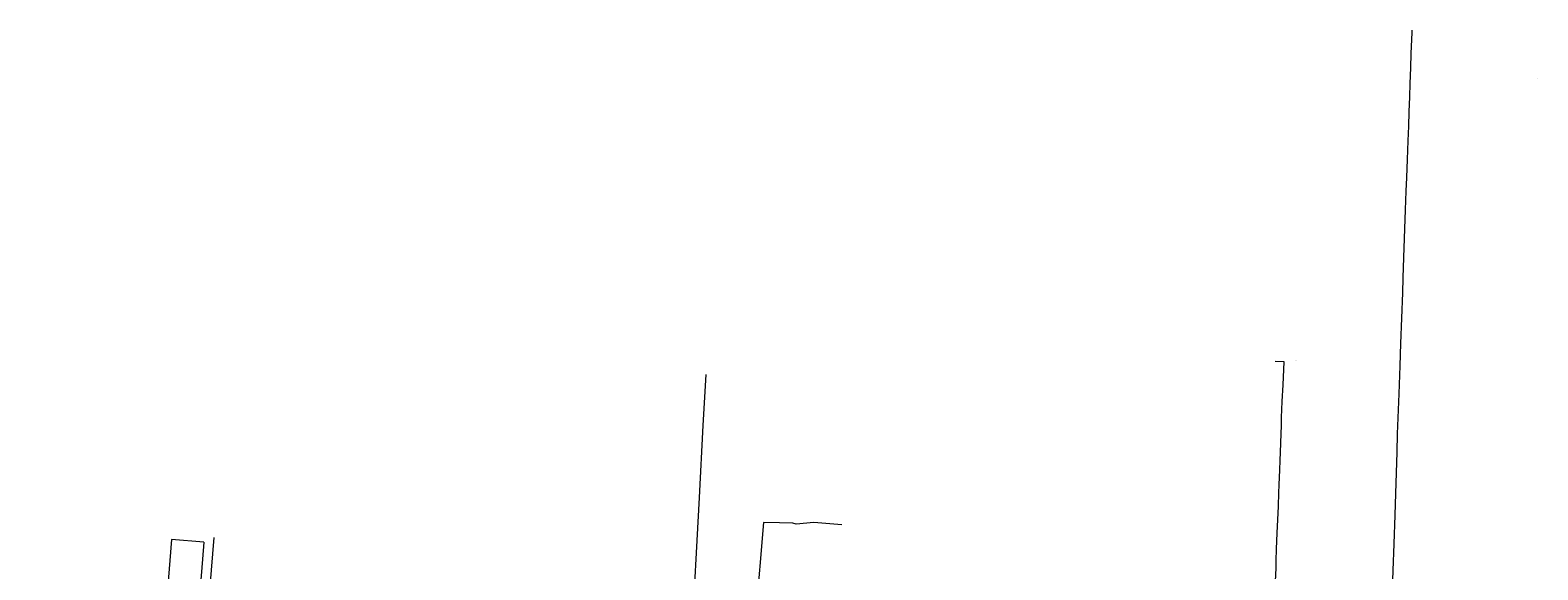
# Model space of a CAD drawing. Header units: metres. Extents: x 132979 to 136732, y 466067 to 467676.
# Tile 5 of 6: x 134241 to 135423, y 466887 to 467309. Entities that reach past the tile are written whole.
import ezdxf
from ezdxf.enums import TextEntityAlignment as Align
from ezdxf.lldxf.tags import DXFTag

# ---------------------------------------------------------------- set-up
doc = ezdxf.new("R2010")
doc.units = ezdxf.units.M
doc.layers.add('B-WE-KG-GRENS_PERCEEL-G', color=150, linetype='KG-PERCEEL', lineweight=18)
doc.layers.add('B-WE-KG-GRENS_PERCEEL-S', color=150, linetype='Continuous', lineweight=25)
doc.styles.add('NLCS-ISO', font='NLCS-ISO.ttf')
tags = doc.linetypes.add('KG-PERCEEL', pattern='A,5.5,-2,["P",Standard,S=1.8,R=0,X=-0.5,Y=-0.9],-2,5.5,-2,[5,NLCS.SHX,S=0.75,R=0,X=0,Y=0],-2', length=19).pattern_tags.tags
tags[6] = DXFTag(74, 10)

# ---------------------------------------------------------------- blocks, each defined once
blk = doc.blocks.new('SKG-PERCEELNUMMER-SO')
at = {"style": 'NLCS-ISO', "oblique": 10, "flags": 1}
blk.add_attdef('GEMEENTECODE', text='', height=1.8, dxfattribs=at).set_placement((0, 2.6), align=Align.MIDDLE_CENTER)
at = {"style": 'NLCS-ISO', "oblique": 10}
blk.add_attdef('SECTIE', text='', height=1.8, dxfattribs=at).set_placement((-0.5, 0), align=Align.MIDDLE_RIGHT)
blk.add_attdef('PERCEELNUMMER', text='', height=1.8, dxfattribs=at).set_placement((0.5, 0), align=Align.MIDDLE_LEFT)

msp = doc.modelspace()

# ---------------------------------------------------------------- linework, layer by layer
at = {"layer": 'B-WE-KG-GRENS_PERCEEL-G', "flags": 128}
for points in [[(135305.833, 466777.367), (135307.106, 466814.979), (135307.893, 466840.696), (135308.557, 466863.214), (135309.324, 466886.331), (135310.052, 466907.199), (135310.814, 466929.641), (135311.389, 466946.811), (135311.805, 466962.805), (135312.324, 466979.125), (135312.653, 466993.322), (135313.821, 467024.633), (135314.651, 467046.652), (135315.213, 467064.197), (135315.922, 467083.992), (135316.677, 467103.661), (135317.071, 467115.458), (135317.704, 467131.553), (135318.945, 467168.669), (135319.421, 467183.242), (135319.818, 467194.038), (135320.362, 467208.259), (135320.962, 467222.778), (135321.399, 467234.25), (135321.807, 467245.521), (135322.251, 467257.343), (135322.612, 467267.565), (135323.095, 467280.035), (135323.449, 467291.184), (135324.061, 467307.503), (135324.175, 467309.402)], [(135217.875, 466707.747), (135217.256, 466722.275), (135216.434, 466736.207), (135215.443, 466761.412), (135214.189, 466795.018), (135214.63, 466807.389), (135215.34, 466826.007), (135215.883, 466842.277), (135216.485, 466859.646), (135216.953, 466872.591), (135217.119, 466878.139), (135217.467, 466888.286), (135217.634, 466893.984), (135217.953, 466903.431), (135218.417, 466915.751), (135219.295, 466936.793), (135219.72, 466947.189), (135219.915, 466953.387), (135220.184, 466959.409), (135220.401, 466965.082), (135220.706, 466972.704), (135220.876, 466978.802), (135221.129, 466986.299), (135221.382, 466993.522), (135221.654, 467000.019), (135221.786, 467006.207), (135222.368, 467018.651), (135223.038, 467031.768), (135223.807, 467049.661), (135216.841, 467049.979)], [(134751.935, 466685.229), (134754.412, 466730.567), (134759.858, 466832.955), (134765.859, 466943.669), (134768.823, 466999.938), (134770.993, 467039.956)], [(134877.429, 466922.082), (134855.463, 466923.974), (134841.692, 466922.734), (134839.044, 466923.536), (134828.448, 466923.719), (134816.027, 466924.053), (134809.879, 466852.496), (134804.31, 466787.364), (134799.421, 466730.633), (134795.012, 466682.803)], [(134385.426, 466912.331), (134378.384, 466825.832), (134370.63, 466733.941), (134365.703, 466673.38), (134363.361, 466645.95)], [(134377.629, 466908.623), (134352.244, 466910.671), (134347.39, 466848.335), (134343.777, 466804.477), (134308.634, 466799.726), (134255.621, 466792.538), (134241.499, 466790.697), (134244.359, 466718.579), (134246.043, 466673.417), (134247.22, 466643.287)], [(134377.629, 466908.623), (134375.713, 466885.323), (134365.991, 466772.604), (134355.2, 466644.806)]]:
    msp.add_lwpolyline(points, dxfattribs=at)

# ---------------------------------------------------------------- block references
at = {"layer": 'B-WE-KG-GRENS_PERCEEL-S', "xscale": 0.2, "yscale": 0.2, "zscale": 0.2}
for p, values in [((135421.398, 467271.571), {'PERCEELNUMMER': '1146', 'SECTIE': 'F'}), ((135232.419, 467050.889), {'PERCEELNUMMER': '1642', 'SECTIE': 'F'}), ((135280.334, 467036.069), {'PERCEELNUMMER': '1640', 'SECTIE': 'F'}), ((134824.424, 466959.503), {'PERCEELNUMMER': '303', 'SECTIE': 'F'}), ((134380.802, 466903.073), {'PERCEELNUMMER': '1139', 'SECTIE': 'F'}), ((134573.503, 466909.558), {'PERCEELNUMMER': '1213', 'SECTIE': 'F'})]:
    msp.add_blockref('SKG-PERCEELNUMMER-SO', p, dxfattribs=at).add_auto_attribs(values)

doc.saveas('drawing.dxf')
